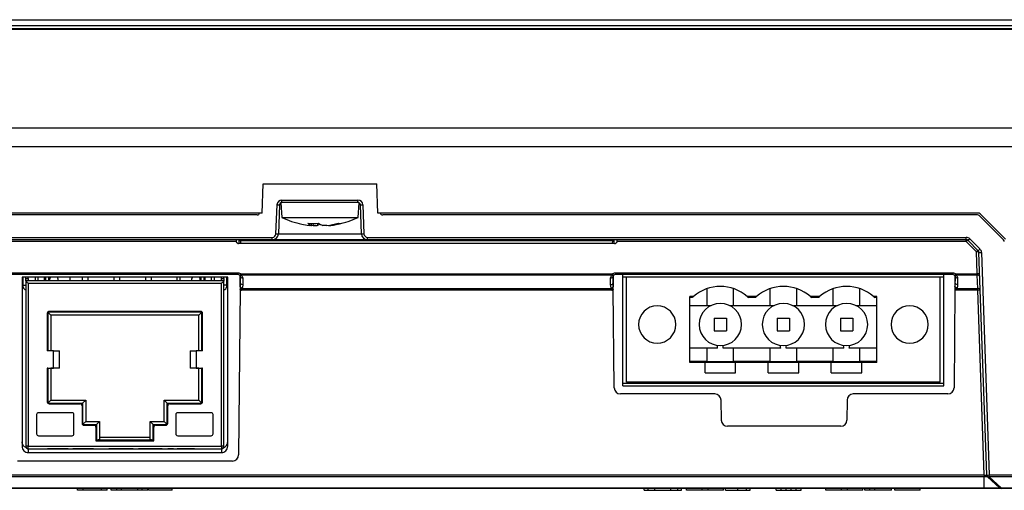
# Model space of a CAD drawing. Header units: millimetres. Extents: x 1316 to 1736, y 283 to 580.
# Tile 4 of 18: x 1446 to 1485, y 326 to 345. Entities that reach past the tile are written whole.
import ezdxf

# ---------------------------------------------------------------- set-up
doc = ezdxf.new("R2010")
doc.units = ezdxf.units.MM

msp = doc.modelspace()

# ---------------------------------------------------------------- linework, layer by layer
at = {"color": 7, "linetype": 'Continuous', "lineweight": 25}
for p, q in [((1414.229, 345.394), (1501.429, 345.394)), ((1501.429, 345.144), (1414.229, 345.144)), ((1414.075, 345.044), (1501.582, 345.044)), ((1501.582, 344.996), (1414.075, 344.996)), ((1413.937, 341.044), (1501.72, 341.044)), ((1414.079, 340.294), (1501.579, 340.294)), ((1455.504, 337.619), (1455.545, 338.794)), ((1455.545, 338.794), (1460.112, 338.794)), ((1460.153, 337.619), (1460.112, 338.794)), ((1456.255, 338.033), (1456.296, 337.444)), ((1456.3, 338.14), (1459.357, 338.14)), ((1456.3, 338.044), (1456.3, 338.14)), ((1459.357, 338.044), (1456.3, 338.044)), ((1459.357, 338.044), (1459.357, 338.14)), ((1459.362, 337.444), (1459.403, 338.033)), ((1455.504, 337.619), (1431.339, 337.619)), ((1456.06, 336.785), (1456.101, 337.947)), ((1456.201, 337.947), (1456.16, 336.785)), ((1456.261, 337.947), (1456.201, 337.947)), ((1459.457, 337.947), (1459.397, 337.947)), ((1459.498, 336.785), (1459.457, 337.947)), ((1459.557, 337.947), (1459.598, 336.785)), ((1484.319, 337.619), (1460.153, 337.619)), ((1484.389, 337.59), (1485.411, 336.568)), ((1455.305, 337.544), (1431.37, 337.544)), ((1456.296, 337.444), (1459.362, 337.444)), ((1457.493, 337.199), (1457.478, 337.122)), ((1457.484, 337.119), (1457.501, 337.199)), ((1457.546, 337.198), (1457.552, 337.122)), ((1457.734, 337.203), (1457.718, 337.122)), ((1484.287, 337.544), (1460.353, 337.544)), ((1485.337, 336.535), (1484.358, 337.515)), ((1456.16, 336.785), (1459.498, 336.785)), ((1458.171, 337.13), (1458.174, 337.119)), ((1458.261, 337.143), (1458.262, 337.122)), ((1431.82, 336.64), (1455.91, 336.64)), ((1455.91, 336.544), (1431.82, 336.544)), ((1454.456, 336.47), (1431.82, 336.47)), ((1454.453, 336.544), (1454.453, 336.493)), ((1469.685, 336.394), (1454.553, 336.394)), ((1454.58, 336.544), (1454.58, 336.519)), ((1454.581, 336.394), (1454.58, 336.519)), ((1454.63, 336.507), (1454.629, 336.544)), ((1469.608, 336.507), (1454.63, 336.507)), ((1454.63, 336.507), (1454.631, 336.394)), ((1455.91, 336.544), (1455.91, 336.64)), ((1459.748, 336.544), (1455.91, 336.544)), ((1459.748, 336.64), (1483.837, 336.64)), ((1459.748, 336.544), (1459.748, 336.64)), ((1483.837, 336.544), (1459.748, 336.544)), ((1469.607, 336.394), (1469.608, 336.507)), ((1469.608, 336.507), (1469.608, 336.544)), ((1469.658, 336.519), (1469.657, 336.394)), ((1469.658, 336.519), (1469.658, 336.544)), ((1483.837, 336.47), (1469.782, 336.47)), ((1469.785, 336.493), (1469.785, 336.544)), ((1483.837, 336.544), (1483.837, 336.64)), ((1483.837, 336.47), (1483.837, 336.544)), ((1484.247, 336.061), (1483.837, 336.47)), ((1484.317, 336.105), (1483.908, 336.515)), ((1483.979, 336.582), (1484.388, 336.173)), ((1484.278, 335.17), (1484.247, 336.061)), ((1484.659, 327.085), (1484.347, 336.038)), ((1484.446, 336.038), (1484.759, 327.085)), ((1445.429, 335.218), (1454.528, 335.218)), ((1454.528, 335.218), (1454.528, 335.144)), ((1469.719, 335.218), (1483.293, 335.218)), ((1469.719, 335.218), (1469.719, 335.144)), ((1483.293, 335.218), (1483.293, 335.144)), ((1454.528, 335.144), (1445.429, 335.144)), ((1445.841, 335.037), (1445.841, 328.239)), ((1454.116, 335.037), (1445.841, 335.037)), ((1445.891, 334.722), (1445.891, 335.037)), ((1445.991, 334.987), (1445.991, 335.037)), ((1445.991, 334.987), (1446.091, 334.987)), ((1445.991, 334.887), (1445.991, 334.987)), ((1453.966, 334.887), (1445.991, 334.887)), ((1445.991, 334.887), (1445.991, 328.237)), ((1446.091, 334.987), (1446.091, 335.037)), ((1446.091, 334.987), (1446.091, 334.887)), ((1446.371, 335.037), (1446.371, 334.887)), ((1446.491, 334.887), (1446.491, 335.037)), ((1446.741, 334.887), (1446.741, 335.037)), ((1446.794, 334.887), (1446.794, 335.037)), ((1446.917, 334.887), (1446.917, 335.037)), ((1446.946, 334.962), (1446.946, 334.887)), ((1447.271, 335.029), (1447.271, 335.037)), ((1447.296, 334.887), (1447.296, 334.962)), ((1447.771, 334.887), (1447.771, 335.037)), ((1448.279, 334.887), (1448.279, 335.037)), ((1448.504, 334.887), (1448.504, 335.037)), ((1449.549, 334.887), (1449.549, 335.037)), ((1449.774, 334.887), (1449.774, 335.037)), ((1450.819, 334.887), (1450.819, 335.037)), ((1451.044, 334.887), (1451.044, 335.037)), ((1452.089, 334.887), (1452.089, 335.037)), ((1452.186, 335.037), (1452.186, 334.887)), ((1452.661, 334.962), (1452.661, 334.887)), ((1452.686, 335.037), (1452.686, 335.029)), ((1453.011, 334.887), (1453.011, 334.962)), ((1453.041, 335.037), (1453.041, 334.887)), ((1453.163, 334.887), (1453.163, 335.037)), ((1453.216, 334.887), (1453.216, 335.037)), ((1453.466, 334.887), (1453.466, 335.037)), ((1453.586, 334.887), (1453.586, 335.037)), ((1453.866, 334.987), (1453.866, 335.037)), ((1453.866, 334.887), (1453.866, 334.987)), ((1453.866, 334.987), (1453.966, 334.987)), ((1453.966, 334.987), (1453.966, 335.037)), ((1453.966, 334.987), (1453.966, 334.887)), ((1453.966, 328.237), (1453.966, 334.887)), ((1454.066, 335.037), (1454.066, 334.722)), ((1454.116, 328.239), (1454.116, 335.037)), ((1454.595, 335.118), (1454.592, 335.121)), ((1454.619, 335.116), (1454.615, 334.655)), ((1454.624, 334.806), (1454.623, 335.079)), ((1454.658, 335.17), (1469.59, 335.17)), ((1454.658, 335.125), (1454.658, 335.17)), ((1469.59, 335.125), (1454.658, 335.125)), ((1454.723, 335.009), (1454.724, 334.736)), ((1469.524, 334.736), (1469.525, 335.009)), ((1469.59, 335.125), (1469.59, 335.17)), ((1469.625, 335.079), (1469.624, 334.806)), ((1469.633, 334.655), (1469.629, 335.116)), ((1469.655, 335.12), (1469.656, 335.121)), ((1483.293, 335.144), (1469.719, 335.144)), ((1470.019, 330.673), (1470.019, 335.144)), ((1470.169, 335.037), (1470.019, 335.037)), ((1482.789, 335.037), (1470.169, 335.037)), ((1470.169, 330.822), (1470.169, 335.037)), ((1482.789, 330.822), (1482.789, 335.037)), ((1482.939, 335.037), (1482.789, 335.037)), ((1482.939, 330.673), (1482.939, 335.144)), ((1483.36, 335.118), (1483.357, 335.121)), ((1483.384, 335.075), (1483.38, 334.655)), ((1483.389, 334.806), (1483.388, 335.079)), ((1483.423, 335.17), (1484.278, 335.17)), ((1483.423, 335.125), (1483.423, 335.17)), ((1484.281, 335.125), (1483.423, 335.125)), ((1483.488, 335.009), (1483.489, 334.736)), ((1484.281, 335.125), (1484.278, 335.17)), ((1484.3, 334.58), (1484.281, 335.125)), ((1445.891, 334.637), (1445.891, 334.722)), ((1445.891, 334.722), (1445.991, 334.722)), ((1446.091, 334.787), (1446.091, 328.237)), ((1453.866, 334.787), (1446.091, 334.787)), ((1453.866, 328.237), (1453.866, 334.787)), ((1454.066, 334.722), (1453.966, 334.722)), ((1454.066, 334.722), (1454.066, 334.637)), ((1454.614, 334.552), (1454.556, 327.892)), ((1454.615, 334.626), (1454.614, 334.552)), ((1454.615, 334.655), (1454.615, 334.626)), ((1469.579, 334.512), (1454.669, 334.512)), ((1454.683, 334.58), (1469.565, 334.58)), ((1469.633, 334.626), (1469.633, 334.655)), ((1469.634, 334.552), (1469.633, 334.626)), ((1469.668, 330.592), (1469.634, 334.552)), ((1473.405, 333.887), (1473.405, 334.58)), ((1474.473, 333.887), (1474.473, 334.58)), ((1475.945, 333.887), (1475.945, 334.58)), ((1477.013, 333.887), (1477.013, 334.58)), ((1478.485, 333.887), (1478.485, 334.58)), ((1479.553, 333.887), (1479.553, 334.58)), ((1483.379, 334.552), (1483.345, 330.592)), ((1483.38, 334.626), (1483.379, 334.552)), ((1483.38, 334.655), (1483.38, 334.626)), ((1484.3, 334.512), (1483.434, 334.512)), ((1483.448, 334.58), (1484.3, 334.58)), ((1484.3, 334.512), (1484.3, 334.58)), ((1484.559, 327.086), (1484.3, 334.512)), ((1472.854, 334.262), (1472.719, 334.262)), ((1472.719, 331.606), (1472.719, 334.262)), ((1472.808, 334.22), (1472.719, 334.22)), ((1475.209, 334.262), (1475.023, 334.262)), ((1475.209, 334.22), (1475.07, 334.22)), ((1475.394, 334.262), (1475.209, 334.262)), ((1475.348, 334.22), (1475.209, 334.22)), ((1477.749, 334.262), (1477.563, 334.262)), ((1477.749, 334.22), (1477.61, 334.22)), ((1477.934, 334.262), (1477.749, 334.262)), ((1477.888, 334.22), (1477.749, 334.22)), ((1480.239, 334.262), (1480.103, 334.262)), ((1480.239, 334.22), (1480.15, 334.22)), ((1480.239, 331.606), (1480.239, 334.262)), ((1453.079, 333.637), (1446.879, 333.637)), ((1446.879, 333.637), (1446.879, 332.072)), ((1446.879, 333.637), (1447.004, 333.512)), ((1453.029, 333.662), (1446.929, 333.662)), ((1453.079, 333.637), (1452.954, 333.512)), ((1453.079, 332.072), (1453.079, 333.637)), ((1473.539, 333.887), (1472.719, 333.887)), ((1475.209, 333.887), (1474.339, 333.887)), ((1476.079, 333.887), (1475.209, 333.887)), ((1477.749, 333.887), (1476.879, 333.887)), ((1478.619, 333.887), (1477.749, 333.887)), ((1480.239, 333.887), (1479.419, 333.887)), ((1446.854, 333.587), (1446.854, 332.072)), ((1447.004, 333.512), (1447.004, 332.072)), ((1452.954, 333.512), (1447.004, 333.512)), ((1452.954, 333.512), (1447.004, 333.512)), ((1452.954, 332.072), (1452.954, 333.512)), ((1453.104, 332.072), (1453.104, 333.587)), ((1473.689, 333.387), (1473.689, 332.887)), ((1473.689, 333.387), (1474.189, 333.387)), ((1474.189, 333.387), (1474.189, 332.887)), ((1476.229, 333.387), (1476.229, 332.887)), ((1476.229, 333.387), (1476.729, 333.387)), ((1476.729, 333.387), (1476.729, 332.887)), ((1478.769, 333.387), (1478.769, 332.887)), ((1478.769, 333.387), (1479.269, 333.387)), ((1479.269, 333.387), (1479.269, 332.887)), ((1473.689, 332.887), (1474.189, 332.887)), ((1476.229, 332.887), (1476.729, 332.887)), ((1478.769, 332.887), (1479.269, 332.887)), ((1447.104, 332.072), (1446.854, 332.072)), ((1447.104, 331.377), (1447.104, 332.072)), ((1447.104, 332.072), (1447.354, 332.072)), ((1447.354, 331.377), (1447.354, 332.072)), ((1452.604, 332.072), (1452.604, 331.377)), ((1452.604, 332.072), (1452.854, 332.072)), ((1452.854, 332.072), (1452.854, 331.377)), ((1453.104, 332.072), (1452.854, 332.072)), ((1473.831, 332.187), (1472.719, 332.187)), ((1473.405, 331.648), (1473.405, 332.187)), ((1475.209, 332.187), (1474.047, 332.187)), ((1474.473, 331.648), (1474.473, 332.187)), ((1476.371, 332.187), (1475.209, 332.187)), ((1475.945, 331.648), (1475.945, 332.187)), ((1477.749, 332.187), (1476.587, 332.187)), ((1477.013, 331.648), (1477.013, 332.187)), ((1478.911, 332.187), (1477.749, 332.187)), ((1478.485, 331.648), (1478.485, 332.187)), ((1480.239, 332.187), (1479.127, 332.187)), ((1479.553, 331.648), (1479.553, 332.187)), ((1473.405, 331.648), (1472.719, 331.648)), ((1475.209, 331.648), (1474.473, 331.648)), ((1475.945, 331.648), (1475.209, 331.648)), ((1477.749, 331.648), (1477.013, 331.648)), ((1478.485, 331.648), (1477.749, 331.648)), ((1480.239, 331.648), (1479.553, 331.648)), ((1446.854, 331.377), (1447.104, 331.377)), ((1446.854, 331.377), (1446.854, 330.022)), ((1446.879, 331.377), (1446.854, 331.377)), ((1446.879, 331.377), (1447.004, 331.377)), ((1446.879, 331.377), (1446.879, 329.972)), ((1447.004, 331.377), (1447.004, 331.377)), ((1447.354, 331.377), (1447.004, 331.377)), ((1447.004, 331.377), (1447.004, 330.097)), ((1447.354, 331.377), (1447.104, 331.377)), ((1447.354, 331.377), (1447.354, 331.377)), ((1452.954, 331.377), (1452.604, 331.377)), ((1452.604, 331.377), (1452.604, 331.377)), ((1452.854, 331.377), (1452.604, 331.377)), ((1452.854, 331.377), (1453.104, 331.377)), ((1452.954, 331.377), (1453.079, 331.377)), ((1452.954, 331.377), (1452.954, 331.377)), ((1452.954, 330.097), (1452.954, 331.377)), ((1453.104, 331.377), (1453.079, 331.377)), ((1453.079, 329.972), (1453.079, 331.377)), ((1453.104, 330.022), (1453.104, 331.377)), ((1473.323, 331.606), (1472.719, 331.606)), ((1473.323, 331.197), (1473.323, 331.606)), ((1474.555, 331.606), (1473.323, 331.606)), ((1475.209, 331.606), (1474.555, 331.606)), ((1474.555, 331.197), (1474.555, 331.606)), ((1475.863, 331.606), (1475.209, 331.606)), ((1475.863, 331.197), (1475.863, 331.606)), ((1477.095, 331.606), (1475.863, 331.606)), ((1477.749, 331.606), (1477.095, 331.606)), ((1477.095, 331.197), (1477.095, 331.606)), ((1478.403, 331.606), (1477.749, 331.606)), ((1478.403, 331.197), (1478.403, 331.606)), ((1479.635, 331.606), (1478.403, 331.606)), ((1480.239, 331.606), (1479.635, 331.606)), ((1479.635, 331.197), (1479.635, 331.606)), ((1473.323, 331.197), (1474.555, 331.197)), ((1475.863, 331.197), (1477.095, 331.197)), ((1478.403, 331.197), (1479.635, 331.197)), ((1470.019, 330.774), (1482.939, 330.774)), ((1470.019, 330.673), (1482.939, 330.673)), ((1482.789, 330.822), (1470.169, 330.822)), ((1446.879, 329.972), (1447.004, 330.097)), ((1447.004, 330.097), (1448.404, 330.097)), ((1448.279, 329.972), (1448.404, 330.097)), ((1448.404, 330.097), (1448.404, 329.237)), ((1451.554, 329.237), (1451.554, 330.097)), ((1451.679, 329.972), (1451.554, 330.097)), ((1451.554, 330.097), (1452.954, 330.097)), ((1453.079, 329.972), (1452.954, 330.097)), ((1473.722, 330.344), (1469.918, 330.344)), ((1473.98, 329.292), (1473.972, 330.096)), ((1479.04, 330.096), (1479.033, 329.292)), ((1483.095, 330.344), (1479.29, 330.344)), ((1446.879, 329.972), (1448.279, 329.972)), ((1446.929, 329.947), (1448.179, 329.947)), ((1448.254, 329.872), (1448.254, 329.162)), ((1448.279, 329.972), (1448.279, 329.112)), ((1451.679, 329.112), (1451.679, 329.972)), ((1451.679, 329.972), (1453.079, 329.972)), ((1451.704, 329.162), (1451.704, 329.872)), ((1451.779, 329.947), (1453.029, 329.947)), ((1446.429, 329.512), (1446.429, 328.737)), ((1447.854, 329.587), (1446.504, 329.587)), ((1447.929, 328.737), (1447.929, 329.512)), ((1452.029, 329.512), (1452.029, 328.737)), ((1453.454, 329.587), (1452.104, 329.587)), ((1453.529, 328.737), (1453.529, 329.512)), ((1448.279, 329.112), (1448.404, 329.237)), ((1448.279, 329.112), (1448.839, 329.112)), ((1448.329, 329.087), (1448.739, 329.087)), ((1448.404, 329.237), (1448.964, 329.237)), ((1448.814, 329.012), (1448.814, 328.462)), ((1448.839, 329.112), (1448.964, 329.237)), ((1448.839, 329.112), (1448.839, 328.487)), ((1448.964, 329.237), (1448.964, 328.511)), ((1450.994, 328.511), (1450.994, 329.237)), ((1451.119, 329.112), (1450.994, 329.237)), ((1450.994, 329.237), (1451.554, 329.237)), ((1451.119, 328.487), (1451.119, 329.112)), ((1451.119, 329.112), (1451.679, 329.112)), ((1451.144, 328.462), (1451.144, 329.012)), ((1451.219, 329.087), (1451.629, 329.087)), ((1451.679, 329.112), (1451.554, 329.237)), ((1478.783, 329.044), (1474.229, 329.044)), ((1446.504, 328.662), (1447.854, 328.662)), ((1448.814, 328.462), (1451.144, 328.462)), ((1448.964, 328.511), (1448.839, 328.487)), ((1451.119, 328.487), (1448.839, 328.487)), ((1448.964, 328.612), (1450.994, 328.612)), ((1451.119, 328.487), (1450.994, 328.511)), ((1452.104, 328.662), (1453.454, 328.662)), ((1446.091, 328.237), (1445.991, 328.237)), ((1445.991, 328.237), (1445.991, 328.237)), ((1446.091, 328.237), (1453.866, 328.237)), ((1446.091, 328.137), (1446.091, 328.237)), ((1446.091, 328.137), (1453.866, 328.137)), ((1446.091, 328.137), (1446.091, 328.137)), ((1446.091, 328.137), (1446.869, 328.137)), ((1446.091, 328.137), (1446.091, 327.989)), ((1447.464, 328.137), (1447.289, 328.137)), ((1447.319, 328.133), (1447.464, 328.133)), ((1447.464, 328.133), (1447.464, 328.139)), ((1447.703, 328.137), (1447.464, 328.137)), ((1447.464, 328.137), (1447.464, 328.137)), ((1447.703, 328.137), (1447.885, 328.137)), ((1447.703, 328.137), (1447.703, 328.137)), ((1448.481, 328.137), (1448.305, 328.137)), ((1448.335, 328.133), (1448.481, 328.133)), ((1448.481, 328.133), (1448.481, 328.139)), ((1448.72, 328.137), (1448.481, 328.137)), ((1448.481, 328.137), (1448.481, 328.137)), ((1448.72, 328.137), (1449.633, 328.137)), ((1448.72, 328.137), (1448.72, 328.137)), ((1448.877, 328.137), (1449.291, 328.137)), ((1449.65, 328.137), (1449.335, 328.137)), ((1449.335, 328.137), (1449.821, 328.137)), ((1449.821, 328.137), (1449.633, 328.137)), ((1450.069, 328.137), (1449.65, 328.137)), ((1449.897, 328.137), (1450.069, 328.137)), ((1450.308, 328.137), (1450.069, 328.137)), ((1450.069, 328.137), (1450.069, 328.137)), ((1450.308, 328.137), (1450.527, 328.137)), ((1450.308, 328.137), (1450.308, 328.137)), ((1450.852, 328.137), (1450.527, 328.137)), ((1450.527, 328.137), (1450.527, 328.137)), ((1451.205, 328.137), (1450.852, 328.137)), ((1450.852, 328.137), (1451.04, 328.137)), ((1451.268, 328.137), (1451.281, 328.137)), ((1451.484, 328.137), (1451.281, 328.137)), ((1451.281, 328.137), (1451.281, 328.137)), ((1451.484, 328.137), (1451.703, 328.137)), ((1451.484, 328.137), (1451.484, 328.137)), ((1451.942, 328.137), (1451.703, 328.137)), ((1451.703, 328.137), (1451.703, 328.137)), ((1451.942, 328.137), (1452.54, 328.137)), ((1451.942, 328.137), (1451.942, 328.137)), ((1452.779, 328.137), (1452.083, 328.137)), ((1452.083, 328.137), (1452.54, 328.137)), ((1452.54, 328.137), (1452.54, 328.137)), ((1452.779, 328.137), (1453.866, 328.137)), ((1452.779, 328.137), (1452.779, 328.137)), ((1453.966, 328.237), (1453.866, 328.237)), ((1453.866, 328.237), (1453.866, 328.137)), ((1453.866, 328.137), (1453.866, 328.137)), ((1453.866, 328.137), (1453.866, 327.989)), ((1453.966, 328.237), (1453.966, 328.237)), ((1446.091, 327.989), (1453.866, 327.989)), ((1454.306, 327.644), (1445.652, 327.644)), ((1484.561, 327.015), (1431.097, 327.015)), ((1431.098, 327.085), (1484.56, 327.085)), ((1484.56, 327.085), (1484.559, 327.086)), ((1484.561, 326.571), (1484.561, 327.015)), ((1485.168, 326.571), (1484.691, 327.015)), ((1484.759, 327.085), (1498.688, 327.085)), ((1484.759, 327.015), (1484.759, 327.085)), ((1498.688, 327.015), (1484.759, 327.015)), ((1484.759, 327.015), (1485.236, 326.571)), ((1431.097, 326.571), (1484.561, 326.571)), ((1484.561, 326.544), (1431.097, 326.544)), ((1448.071, 326.469), (1448.071, 326.544)), ((1448.302, 326.469), (1448.071, 326.469)), ((1448.302, 326.469), (1448.302, 326.544)), ((1449.045, 326.469), (1448.302, 326.469)), ((1449.045, 326.469), (1449.045, 326.544)), ((1449.264, 326.469), (1449.045, 326.469)), ((1449.264, 326.469), (1449.264, 326.544)), ((1449.429, 326.469), (1449.429, 326.544)), ((1449.661, 326.469), (1449.429, 326.469)), ((1449.661, 326.469), (1449.661, 326.544)), ((1449.837, 326.469), (1449.661, 326.469)), ((1449.837, 326.469), (1449.837, 326.544)), ((1450.498, 326.469), (1449.837, 326.469)), ((1450.498, 326.469), (1450.498, 326.544)), ((1450.674, 326.469), (1450.498, 326.469)), ((1450.674, 326.469), (1450.674, 326.544)), ((1450.906, 326.469), (1450.674, 326.469)), ((1450.906, 326.469), (1450.906, 326.544)), ((1450.933, 326.469), (1450.933, 326.544)), ((1451.887, 326.469), (1450.933, 326.469)), ((1451.887, 326.469), (1451.887, 326.544)), ((1470.879, 326.469), (1470.879, 326.544)), ((1470.879, 326.469), (1471.029, 326.469)), ((1471.029, 326.469), (1471.029, 326.544)), ((1471.029, 326.469), (1471.304, 326.469)), ((1471.304, 326.469), (1471.304, 326.544)), ((1471.304, 326.469), (1471.954, 326.469)), ((1471.954, 326.469), (1471.954, 326.544)), ((1471.954, 326.469), (1472.229, 326.469)), ((1472.229, 326.469), (1472.229, 326.544)), ((1472.229, 326.469), (1472.379, 326.469)), ((1472.379, 326.469), (1472.379, 326.544)), ((1472.584, 326.469), (1472.584, 326.544)), ((1473.209, 326.469), (1472.584, 326.469)), ((1473.209, 326.469), (1473.209, 326.544)), ((1473.446, 326.469), (1473.209, 326.469)), ((1473.446, 326.469), (1473.446, 326.544)), ((1474.071, 326.469), (1473.446, 326.469)), ((1474.071, 326.469), (1474.071, 326.544)), ((1474.152, 326.469), (1474.152, 326.544)), ((1474.649, 326.469), (1474.649, 326.544)), ((1474.995, 326.469), (1474.995, 326.544)), ((1475.145, 326.469), (1475.145, 326.544)), ((1476.186, 326.469), (1476.186, 326.544)), ((1476.186, 326.469), (1476.386, 326.469)), ((1476.386, 326.469), (1476.386, 326.544)), ((1476.386, 326.469), (1476.586, 326.469)), ((1476.586, 326.469), (1476.586, 326.544)), ((1476.586, 326.469), (1476.786, 326.469)), ((1476.786, 326.469), (1476.786, 326.544)), ((1476.786, 326.469), (1476.986, 326.469)), ((1476.986, 326.469), (1476.986, 326.544)), ((1476.986, 326.469), (1477.186, 326.469)), ((1477.186, 326.469), (1477.186, 326.544)), ((1478.187, 326.469), (1478.187, 326.544)), ((1478.813, 326.469), (1478.187, 326.469)), ((1478.813, 326.469), (1478.813, 326.544)), ((1479.05, 326.469), (1478.813, 326.469)), ((1479.05, 326.469), (1479.05, 326.544)), ((1479.675, 326.469), (1479.05, 326.469)), ((1479.675, 326.469), (1479.675, 326.544)), ((1479.756, 326.469), (1479.756, 326.544)), ((1479.954, 326.469), (1479.756, 326.469)), ((1479.954, 326.469), (1479.954, 326.544)), ((1480.153, 326.469), (1479.954, 326.469)), ((1480.153, 326.469), (1480.153, 326.544)), ((1480.829, 326.469), (1480.153, 326.469)), ((1480.829, 326.469), (1480.829, 326.544)), ((1480.968, 326.469), (1480.968, 326.544)), ((1481.981, 326.469), (1480.968, 326.469)), ((1481.981, 326.469), (1481.981, 326.544)), ((1485.236, 326.571), (1498.688, 326.571)), ((1485.236, 326.544), (1485.236, 326.571)), ((1498.688, 326.544), (1485.236, 326.544))]:
    msp.add_line(p, q, dxfattribs=at)
at = {"color": 7, "linetype": 'Continuous', "lineweight": 25, "flags": 128}
msp.add_lwpolyline([(1457.489, 337.13), (1457.494, 337.129), (1457.552, 337.122)], dxfattribs=at)
at = {"color": 7, "linetype": 'Continuous', "lineweight": 25}
for centre, radius, start, end in [((1456.3, 337.94), 0.2, 90, 178), ((1456.3, 337.944), 0.1, 90, 178), ((1459.357, 337.94), 0.2, 2, 90), ((1459.357, 337.944), 0.1, 2, 90), ((1455.305, 337.644), 0.1, 270, 345.5225), ((1456.151, 338.664), 0.719, 266.0129, 273.9871), ((1459.507, 338.664), 0.719, 266.0129, 273.9871), ((1460.353, 337.644), 0.1, 194.4775, 270), ((1484.319, 337.519), 0.1, 45, 90), ((1457.829, 340.626), 3.532, 244.2791, 258.0631), ((1457.742, 340.219), 3.116, 258.0694, 263.6088), ((1457.557, 340.438), 3.24, 266.2061, 273.7939), ((1457.615, 337.499), 0.401, 227.0599, 249.9277), ((1457.535, 337.7), 0.606, 287.5975, 299.0665), ((1458.145, 337.752), 0.662, 235.6437, 251.9999), ((1457.738, 340.441), 3.339, 276.3251, 284.3012), ((1457.917, 340.208), 3.105, 276.3832, 284.7549), ((1457.829, 340.626), 3.532, 281.9369, 295.7209), ((1458.635, 337.571), 0.373, 258.8091, 281.1909), ((1484.287, 337.444), 0.1, 45, 90), ((1455.91, 336.79), 0.15, 270, 358), ((1455.91, 336.794), 0.25, 270, 358), ((1456.11, 337.502), 0.719, 266.0129, 273.9871), ((1459.548, 337.502), 0.719, 266.0129, 273.9871), ((1459.748, 336.794), 0.25, 182, 270), ((1459.748, 336.79), 0.15, 182, 270), ((1454.553, 336.494), 0.1, 193.9563, 270), ((1454.618, 336.565), 0.059, 230.0702, 281.8463), ((1469.62, 336.565), 0.059, 258.1537, 309.9298), ((1469.685, 336.494), 0.1, 270, 346.0437), ((1483.837, 336.44), 0.2, 45, 90), ((1483.837, 336.444), 0.1, 45, 90), ((1483.932, 336.399), 0.118, 101.5631, 143.1842), ((1483.268, 337.259), 0.981, 310.7015, 316.3997), ((1485.267, 336.465), 0.1, 2, 45), ((1484.341, 335.99), 0.118, 101.5631, 143.1842), ((1484.274, 335.946), 0.117, 51.4667, 103.2755), ((1483.677, 336.849), 0.981, 310.7015, 316.3997), ((1484.247, 336.035), 0.1, 2, 45), ((1484.397, 336.755), 0.719, 266.0129, 273.9871), ((1484.247, 336.031), 0.2, 2, 45), ((1447.046, 334.962), 0.1, 131.4088, 180), ((1447.196, 334.962), 0.1, 0, 48.5912), ((1452.761, 334.962), 0.1, 131.4088, 180), ((1452.911, 334.962), 0.1, 0, 48.5912), ((1454.569, 335.222), 0.103, 282.9933, 329.8809), ((1454.622, 335.166), 0.0552, 241.37, 311.389), ((1454.71, 335.097), 0.0892, 191.5942, 278.1438), ((1469.538, 335.097), 0.0892, 261.8562, 348.4058), ((1469.689, 335.232), 0.117, 212.0882, 253.2848), ((1469.626, 335.166), 0.0552, 228.611, 298.63), ((1469.59, 335.196), 0.1, 308.9742, 310.8075), ((1483.334, 335.222), 0.103, 282.9933, 329.8809), ((1483.387, 335.166), 0.0552, 241.37, 311.389), ((1483.475, 335.097), 0.0892, 191.5942, 278.1438), ((1484.305, 335.056), 0.117, 51.4667, 103.2755), ((1484.295, 335.038), 0.0884, 13.1548, 98.9943), ((1445.991, 334.637), 0.1, 180, 270), ((1445.991, 334.637), 0.1, 180, 270), ((1453.966, 334.637), 0.1, 270, 0), ((1453.966, 334.637), 0.1, 270, 0), ((1473.939, 333.019), 1.65, 48.9064, 131.0936), ((1476.479, 333.019), 1.65, 48.9064, 131.0936), ((1479.019, 333.019), 1.65, 48.9064, 131.0936), ((1484.314, 334.492), 0.0884, 13.1548, 98.9943), ((1484.35, 333.795), 0.719, 86.0129, 93.9871), ((1446.929, 333.587), 0.075, 90, 180), ((1446.929, 333.587), 0.075, 90, 180), ((1453.029, 333.587), 0.075, 0, 90), ((1453.029, 333.587), 0.075, 0, 90), ((1471.399, 333.137), 0.75, 0, 180), ((1473.939, 333.137), 0.85, 0, 180), ((1476.479, 333.137), 0.85, 0, 180), ((1479.019, 333.137), 0.85, 0, 180), ((1481.559, 333.137), 0.75, 0, 180), ((1471.399, 333.137), 0.75, 180, 0), ((1473.939, 333.137), 0.85, 180, 0), ((1476.479, 333.137), 0.85, 180, 0), ((1479.019, 333.137), 0.85, 180, 0), ((1481.559, 333.137), 0.75, 180, 0), ((1473.939, 367.109), 35.465, 269.1374, 270.8626), ((1476.479, 367.109), 35.465, 269.1374, 270.8626), ((1479.019, 367.109), 35.465, 269.1374, 270.8626), ((1469.918, 330.594), 0.25, 180.5, 270), ((1483.095, 330.594), 0.25, 270, 359.5), ((1473.722, 330.094), 0.25, 0.5, 90), ((1479.29, 330.094), 0.25, 90, 179.5), ((1446.929, 330.022), 0.075, 180, 270), ((1448.179, 329.872), 0.075, 0, 90), ((1451.779, 329.872), 0.075, 90, 180), ((1453.029, 330.022), 0.075, 270, 0), ((1446.504, 329.512), 0.075, 90, 180), ((1446.504, 329.512), 0.075, 90, 180), ((1447.854, 329.512), 0.075, 0, 90), ((1447.854, 329.512), 0.075, 0, 90), ((1452.104, 329.512), 0.075, 90, 180), ((1452.104, 329.512), 0.075, 90, 180), ((1453.454, 329.512), 0.075, 0, 90), ((1453.454, 329.512), 0.075, 0, 90), ((1474.229, 329.294), 0.25, 180.5, 270), ((1478.783, 329.294), 0.25, 270, 359.5), ((1448.329, 329.162), 0.075, 180, 270), ((1448.739, 329.012), 0.075, 0, 90), ((1451.219, 329.012), 0.075, 90, 180), ((1451.629, 329.162), 0.075, 270, 0), ((1446.504, 328.737), 0.075, 180, 270), ((1447.854, 328.737), 0.075, 270, 0), ((1452.104, 328.737), 0.075, 180, 270), ((1453.454, 328.737), 0.075, 270, 0), ((1446.091, 328.237), 0.1, 180, 270), ((1446.091, 328.237), 0.1, 180, 211.8176), ((1453.866, 328.237), 0.1, 270, 0), ((1453.866, 328.237), 0.1, 328.1824, 0), ((1454.306, 327.894), 0.25, 270, 359.5), ((1484.709, 327.802), 0.719, 266.0129, 273.9871), ((1484.759, 327.088), 0.1, 182, 227), ((1484.725, 327.066), 0.0608, 235.8749, 304.1251), ((1485.202, 326.621), 0.0608, 235.8749, 304.1251), ((1485.236, 326.644), 0.1, 227, 270)]:
    msp.add_arc(centre, radius, start, end, dxfattribs=at)
for points, knots in [([(1457.478, 337.122), (1457.488, 337.119), (1457.485, 337.117), (1457.455, 337.117), (1457.428, 337.119), (1457.396, 337.122)], [0, 0, 0, 0, 0.5, 0.5, 1, 1, 1, 1]), ([(1457.552, 337.122), (1457.584, 337.119), (1457.621, 337.117), (1457.682, 337.117), (1457.706, 337.119), (1457.718, 337.122)], [0, 0, 0, 0, 0.5, 0.5, 1, 1, 1, 1]), ([(1458.106, 337.122), (1458.073, 337.119), (1458.037, 337.117), (1457.976, 337.117), (1457.952, 337.119), (1457.94, 337.122)], [0, 0, 0, 0, 0.5, 0.5, 1, 1, 1, 1]), ([(1458.174, 337.119), (1458.174, 337.119), (1458.172, 337.117), (1458.181, 337.116), (1458.203, 337.117), (1458.233, 337.119), (1458.255, 337.121), (1458.262, 337.122)], [0, 0, 0, 0, 0.0144274, 0.2927154, 0.5688204, 0.8442662, 1, 1, 1, 1]), ([(1445.991, 334.887), (1445.992, 334.887), (1445.992, 334.887), (1445.997, 334.882), (1446.004, 334.875), (1446.014, 334.864), (1446.03, 334.848), (1446.056, 334.823), (1446.078, 334.801), (1446.091, 334.787)], [0, 0, 0, 0, 0.087107, 0.179281, 0.278654, 0.386931, 0.505437, 0.706537, 1, 1, 1, 1]), ([(1453.966, 334.887), (1453.966, 334.887), (1453.966, 334.886), (1453.961, 334.882), (1453.954, 334.875), (1453.943, 334.864), (1453.928, 334.849), (1453.902, 334.823), (1453.88, 334.8), (1453.866, 334.787)], [0, 0, 0, 0, 0.087107, 0.179281, 0.278654, 0.386931, 0.505437, 0.706537, 1, 1, 1, 1]), ([(1454.615, 334.655), (1454.615, 334.655), (1454.615, 334.655), (1454.615, 334.655), (1454.616, 334.659), (1454.616, 334.663), (1454.616, 334.666), (1454.618, 334.679), (1454.619, 334.692), (1454.62, 334.705), (1454.621, 334.722), (1454.622, 334.739), (1454.623, 334.755), (1454.623, 334.772), (1454.624, 334.789), (1454.624, 334.806), (1454.624, 334.806), (1454.624, 334.806), (1454.624, 334.806)], [-0.00000006, -0.00000006, -0.00000006, -0.00000006, 0, 0, 0, 0.0000251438, 0.0000251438, 0.0000251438, 0.0001134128, 0.0001134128, 0.0001134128, 0.0002263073, 0.0002263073, 0.0002263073, 0.0003390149, 0.0003390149, 0.0003390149, 0.0003390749, 0.0003390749, 0.0003390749, 0.0003390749]), ([(1454.724, 334.736), (1454.697, 334.736), (1454.671, 334.743), (1454.634, 334.769), (1454.624, 334.788), (1454.624, 334.806)], [0, 0, 0, 0, 0.5, 0.5, 1, 1, 1, 1]), ([(1469.524, 334.736), (1469.55, 334.736), (1469.576, 334.743), (1469.613, 334.769), (1469.624, 334.788), (1469.624, 334.806)], [0, 0, 0, 0, 0.5, 0.5, 1, 1, 1, 1]), ([(1469.624, 334.806), (1469.624, 334.806), (1469.624, 334.806), (1469.624, 334.806), (1469.624, 334.79), (1469.624, 334.773), (1469.625, 334.757), (1469.625, 334.741), (1469.626, 334.725), (1469.627, 334.709), (1469.629, 334.691), (1469.63, 334.673), (1469.633, 334.655), (1469.633, 334.655), (1469.633, 334.655), (1469.633, 334.655)], [-0.00000006, -0.00000006, -0.00000006, -0.00000006, 0, 0, 0, 0.0001092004, 0.0001092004, 0.0001092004, 0.000217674, 0.000217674, 0.000217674, 0.0003389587, 0.0003389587, 0.0003389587, 0.0003390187, 0.0003390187, 0.0003390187, 0.0003390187]), ([(1483.38, 334.655), (1483.38, 334.655), (1483.38, 334.655), (1483.38, 334.655), (1483.381, 334.659), (1483.381, 334.663), (1483.381, 334.666), (1483.383, 334.679), (1483.384, 334.692), (1483.385, 334.705), (1483.386, 334.722), (1483.387, 334.739), (1483.388, 334.755), (1483.388, 334.772), (1483.389, 334.789), (1483.389, 334.806), (1483.389, 334.806), (1483.389, 334.806), (1483.389, 334.806)], [-0.00000006, -0.00000006, -0.00000006, -0.00000006, 0, 0, 0, 0.0000251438, 0.0000251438, 0.0000251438, 0.0001134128, 0.0001134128, 0.0001134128, 0.0002263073, 0.0002263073, 0.0002263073, 0.0003390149, 0.0003390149, 0.0003390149, 0.0003390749, 0.0003390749, 0.0003390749, 0.0003390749]), ([(1483.489, 334.736), (1483.462, 334.736), (1483.436, 334.743), (1483.399, 334.769), (1483.389, 334.788), (1483.389, 334.806)], [0, 0, 0, 0, 0.5, 0.5, 1, 1, 1, 1]), ([(1454.669, 334.512), (1454.663, 334.515), (1454.653, 334.52), (1454.638, 334.529), (1454.625, 334.539), (1454.618, 334.547), (1454.614, 334.552)], [0, 0, 0, 0, 0.288168, 0.502325, 0.756542, 1, 1, 1, 1]), ([(1454.683, 334.58), (1454.678, 334.576), (1454.669, 334.569), (1454.659, 334.56), (1454.653, 334.551), (1454.65, 334.541), (1454.654, 334.531), (1454.661, 334.521), (1454.666, 334.516), (1454.669, 334.512)], [0, 0, 0, 0, 0.249668, 0.388949, 0.499947, 0.621981, 0.748942, 0.854458, 1, 1, 1, 1]), ([(1454.696, 334.604), (1454.694, 334.599), (1454.69, 334.591), (1454.685, 334.583), (1454.683, 334.58)], [0, 0, 0, 0, 0.515298, 1, 1, 1, 1]), ([(1454.724, 334.736), (1454.724, 334.721), (1454.723, 334.706), (1454.721, 334.691), (1454.719, 334.677), (1454.716, 334.662), (1454.712, 334.647), (1454.709, 334.636), (1454.705, 334.624), (1454.7, 334.613), (1454.699, 334.61), (1454.697, 334.607), (1454.696, 334.604)], [0, 0, 0, 0, 0.000125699, 0.000125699, 0.000125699, 0.0002513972, 0.0002513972, 0.0002513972, 0.0003506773, 0.0003506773, 0.0003506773, 0.0003793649, 0.0003793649, 0.0003793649, 0.0003793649]), ([(1469.552, 334.604), (1469.545, 334.619), (1469.539, 334.635), (1469.535, 334.65), (1469.531, 334.664), (1469.529, 334.679), (1469.527, 334.693), (1469.525, 334.707), (1469.524, 334.721), (1469.524, 334.736)], [0.0000711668, 0.0000711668, 0.0000711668, 0.0000711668, 0.0002082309, 0.0002082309, 0.0002082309, 0.0003291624, 0.0003291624, 0.0003291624, 0.0004511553, 0.0004511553, 0.0004511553, 0.0004511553]), ([(1469.565, 334.58), (1469.563, 334.583), (1469.558, 334.591), (1469.554, 334.599), (1469.552, 334.604)], [0, 0, 0, 0, 0.4847018, 1, 1, 1, 1]), ([(1469.579, 334.512), (1469.582, 334.516), (1469.587, 334.521), (1469.594, 334.531), (1469.597, 334.541), (1469.595, 334.551), (1469.588, 334.559), (1469.579, 334.569), (1469.57, 334.576), (1469.565, 334.58)], [0, 0, 0, 0, 0.145351, 0.250828, 0.377546, 0.499214, 0.605011, 0.750017, 1, 1, 1, 1]), ([(1469.634, 334.552), (1469.63, 334.547), (1469.623, 334.539), (1469.61, 334.529), (1469.595, 334.52), (1469.585, 334.515), (1469.579, 334.512)], [0, 0, 0, 0, 0.244138, 0.499177, 0.712728, 1, 1, 1, 1]), ([(1483.434, 334.512), (1483.428, 334.515), (1483.418, 334.52), (1483.403, 334.529), (1483.39, 334.539), (1483.383, 334.547), (1483.379, 334.552)], [0, 0, 0, 0, 0.288168, 0.502325, 0.756542, 1, 1, 1, 1]), ([(1483.448, 334.58), (1483.443, 334.576), (1483.434, 334.569), (1483.424, 334.56), (1483.418, 334.551), (1483.415, 334.541), (1483.419, 334.531), (1483.426, 334.521), (1483.431, 334.516), (1483.434, 334.512)], [0, 0, 0, 0, 0.249668, 0.388949, 0.499947, 0.621981, 0.748942, 0.854458, 1, 1, 1, 1]), ([(1483.461, 334.604), (1483.459, 334.599), (1483.455, 334.591), (1483.45, 334.583), (1483.448, 334.58)], [0, 0, 0, 0, 0.5152982, 1, 1, 1, 1]), ([(1483.489, 334.736), (1483.489, 334.721), (1483.488, 334.706), (1483.486, 334.691), (1483.484, 334.677), (1483.481, 334.662), (1483.477, 334.647), (1483.474, 334.636), (1483.47, 334.624), (1483.465, 334.613), (1483.464, 334.61), (1483.462, 334.607), (1483.461, 334.604)], [0, 0, 0, 0, 0.000125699, 0.000125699, 0.000125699, 0.0002513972, 0.0002513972, 0.0002513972, 0.0003506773, 0.0003506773, 0.0003506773, 0.0003793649, 0.0003793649, 0.0003793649, 0.0003793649]), ([(1446.011, 328.183), (1445.962, 328.2), (1445.918, 328.233), (1445.858, 328.316), (1445.841, 328.368), (1445.841, 328.42)], [0, 0, 0, 0, 0.5, 0.5, 1, 1, 1, 1]), ([(1446.006, 328.185), (1446.011, 328.178), (1446.016, 328.17), (1446.03, 328.159), (1446.035, 328.155), (1446.046, 328.148), (1446.05, 328.146), (1446.059, 328.143), (1446.062, 328.142), (1446.068, 328.14), (1446.071, 328.139), (1446.075, 328.139), (1446.077, 328.138), (1446.08, 328.138), (1446.082, 328.138), (1446.084, 328.138), (1446.085, 328.138), (1446.087, 328.137), (1446.089, 328.137), (1446.091, 328.137)], [0, 0, 0, 0, 0.5, 0.5, 0.75, 0.75, 0.875, 0.875, 0.9375, 0.9375, 0.96875, 0.96875, 0.984375, 0.984375, 0.992187, 0.992187, 0.996094, 0.996094, 1, 1, 1, 1]), ([(1453.866, 328.137), (1453.869, 328.137), (1453.87, 328.137), (1453.873, 328.138), (1453.874, 328.138), (1453.876, 328.138), (1453.877, 328.138), (1453.881, 328.138), (1453.883, 328.139), (1453.887, 328.139), (1453.89, 328.14), (1453.896, 328.142), (1453.899, 328.143), (1453.908, 328.146), (1453.912, 328.148), (1453.923, 328.155), (1453.928, 328.159), (1453.942, 328.17), (1453.947, 328.178), (1453.951, 328.185)], [0, 0, 0, 0, 0.003906, 0.003906, 0.007813, 0.007813, 0.015625, 0.015625, 0.03125, 0.03125, 0.0625, 0.0625, 0.125, 0.125, 0.25, 0.25, 0.5, 0.5, 1, 1, 1, 1]), ([(1453.946, 328.183), (1453.996, 328.2), (1454.039, 328.233), (1454.1, 328.316), (1454.116, 328.368), (1454.116, 328.42)], [0, 0, 0, 0, 0.5, 0.5, 1, 1, 1, 1]), ([(1484.559, 327.086), (1484.572, 327.082), (1484.585, 327.081), (1484.61, 327.078), (1484.621, 327.077), (1484.64, 327.077), (1484.647, 327.078), (1484.657, 327.081), (1484.659, 327.082), (1484.659, 327.086)], [0, 0, 0, 0, 0.25, 0.25, 0.5, 0.5, 0.75, 0.75, 1, 1, 1, 1]), ([(1484.56, 327.085), (1484.562, 327.082), (1484.561, 327.078), (1484.561, 327.072), (1484.561, 327.069), (1484.561, 327.059), (1484.561, 327.053), (1484.561, 327.035), (1484.561, 327.024), (1484.561, 327.015)], [0, 0, 0, 0, 0.125, 0.125, 0.25, 0.25, 0.5, 0.5, 1, 1, 1, 1]), ([(1484.691, 327.015), (1484.691, 327.011), (1484.677, 327.008), (1484.628, 327.008), (1484.595, 327.011), (1484.561, 327.015)], [0, 0, 0, 0, 0.5, 0.5, 1, 1, 1, 1]), ([(1474.152, 326.469), (1474.152, 326.469), (1474.153, 326.469), (1474.155, 326.469), (1474.159, 326.469), (1474.165, 326.469), (1474.173, 326.469), (1474.182, 326.469), (1474.193, 326.469), (1474.207, 326.469), (1474.221, 326.469), (1474.237, 326.469), (1474.255, 326.469), (1474.275, 326.469), (1474.297, 326.469), (1474.32, 326.469), (1474.344, 326.469), (1474.371, 326.469), (1474.4, 326.469), (1474.43, 326.469), (1474.462, 326.469), (1474.496, 326.469), (1474.532, 326.469), (1474.569, 326.469), (1474.608, 326.469), (1474.635, 326.469), (1474.649, 326.469)], [0, 0, 0, 0, 0.062874, 0.122837, 0.179657, 0.23396, 0.285595, 0.334513, 0.380905, 0.424895, 0.466529, 0.506488, 0.545032, 0.581831, 0.617448, 0.652067, 0.68588, 0.719175, 0.752182, 0.78524, 0.818656, 0.852548, 0.887626, 0.923635, 0.961022, 1, 1, 1, 1]), ([(1474.649, 326.469), (1474.667, 326.469), (1474.702, 326.469), (1474.753, 326.469), (1474.801, 326.469), (1474.846, 326.469), (1474.888, 326.469), (1474.927, 326.469), (1474.963, 326.469), (1474.984, 326.469), (1474.995, 326.469)], [0, 0, 0, 0, 0.137903, 0.268873, 0.395178, 0.517089, 0.636743, 0.756222, 0.876628, 1, 1, 1, 1]), ([(1474.995, 326.469), (1475.007, 326.469), (1475.033, 326.469), (1475.062, 326.469), (1475.089, 326.469), (1475.109, 326.469), (1475.126, 326.469), (1475.137, 326.469), (1475.144, 326.469), (1475.145, 326.469), (1475.145, 326.469)], [0, 0, 0, 0, 0.097421, 0.200886, 0.311172, 0.429798, 0.55774, 0.694715, 0.84213, 1, 1, 1, 1]), ([(1484.561, 326.571), (1484.64, 326.571), (1484.72, 326.57), (1484.866, 326.57), (1484.934, 326.57), (1485.046, 326.57), (1485.091, 326.57), (1485.152, 326.57), (1485.168, 326.571), (1485.168, 326.571)], [0, 0, 0, 0, 0.25, 0.25, 0.5, 0.5, 0.75, 0.75, 1, 1, 1, 1]), ([(1485.236, 326.544), (1485.236, 326.544), (1485.218, 326.544), (1485.167, 326.544), (1485.147, 326.544), (1485.098, 326.544), (1485.069, 326.544), (1484.976, 326.544), (1484.901, 326.544), (1484.738, 326.544), (1484.65, 326.544), (1484.561, 326.544)], [0, 0, 0, 0, 0.25, 0.25, 0.375, 0.375, 0.5, 0.5, 0.75, 0.75, 1, 1, 1, 1])]:
    msp.add_open_spline(points, degree=3, knots=knots, dxfattribs=at)
for points in [[(1454.456, 336.47), (1454.454, 336.478), (1454.453, 336.486), (1454.453, 336.493)], [(1469.785, 336.493), (1469.785, 336.486), (1469.784, 336.478), (1469.782, 336.47)], [(1454.528, 335.218), (1454.576, 335.218), (1454.623, 335.2), (1454.658, 335.17)], [(1469.59, 335.17), (1469.625, 335.2), (1469.672, 335.218), (1469.719, 335.218)], [(1483.293, 335.218), (1483.341, 335.218), (1483.388, 335.2), (1483.423, 335.17)], [(1454.592, 335.121), (1454.575, 335.135), (1454.552, 335.144), (1454.528, 335.144)], [(1454.623, 335.079), (1454.623, 335.092), (1454.611, 335.107), (1454.592, 335.121)], [(1454.658, 335.125), (1454.697, 335.093), (1454.723, 335.052), (1454.723, 335.009)], [(1469.525, 335.009), (1469.525, 335.052), (1469.55, 335.093), (1469.59, 335.125)], [(1469.656, 335.121), (1469.637, 335.107), (1469.625, 335.092), (1469.625, 335.079)], [(1469.719, 335.144), (1469.696, 335.144), (1469.673, 335.135), (1469.656, 335.121)], [(1483.357, 335.121), (1483.34, 335.135), (1483.317, 335.144), (1483.293, 335.144)], [(1483.388, 335.079), (1483.388, 335.092), (1483.376, 335.107), (1483.357, 335.121)], [(1483.423, 335.125), (1483.462, 335.093), (1483.488, 335.052), (1483.488, 335.009)], [(1454.696, 334.604), (1454.664, 334.611), (1454.632, 334.631), (1454.615, 334.655)], [(1454.683, 334.58), (1454.657, 334.588), (1454.632, 334.606), (1454.615, 334.626)], [(1469.552, 334.604), (1469.584, 334.611), (1469.616, 334.631), (1469.633, 334.655)], [(1469.565, 334.58), (1469.591, 334.588), (1469.616, 334.606), (1469.633, 334.626)], [(1483.461, 334.604), (1483.429, 334.611), (1483.397, 334.631), (1483.38, 334.655)], [(1483.448, 334.58), (1483.422, 334.588), (1483.397, 334.606), (1483.38, 334.626)], [(1472.854, 334.262), (1472.838, 334.248), (1472.823, 334.234), (1472.808, 334.22)], [(1475.023, 334.262), (1475.04, 334.248), (1475.055, 334.234), (1475.07, 334.22)], [(1475.394, 334.262), (1475.378, 334.248), (1475.363, 334.234), (1475.348, 334.22)], [(1477.563, 334.262), (1477.58, 334.248), (1477.595, 334.234), (1477.61, 334.22)], [(1477.934, 334.262), (1477.918, 334.248), (1477.903, 334.234), (1477.888, 334.22)], [(1480.103, 334.262), (1480.12, 334.248), (1480.135, 334.234), (1480.15, 334.22)], [(1473.831, 332.187), (1473.827, 332.224), (1473.823, 332.26), (1473.819, 332.296)], [(1474.047, 332.187), (1474.051, 332.224), (1474.055, 332.26), (1474.059, 332.296)], [(1476.371, 332.187), (1476.367, 332.224), (1476.363, 332.26), (1476.359, 332.296)], [(1476.587, 332.187), (1476.591, 332.224), (1476.595, 332.26), (1476.599, 332.296)], [(1478.911, 332.187), (1478.907, 332.224), (1478.903, 332.26), (1478.899, 332.296)], [(1479.127, 332.187), (1479.131, 332.224), (1479.135, 332.26), (1479.139, 332.296)], [(1445.841, 328.239), (1445.841, 328.206), (1445.854, 328.14), (1445.91, 328.057), (1445.993, 328.002), (1446.059, 327.989), (1446.091, 327.989)], [(1446.956, 328.137), (1446.894, 328.137), (1446.862, 328.137), (1446.862, 328.137)], [(1446.862, 328.137), (1446.862, 328.137), (1446.864, 328.137), (1446.869, 328.137)], [(1447.289, 328.137), (1447.13, 328.137), (1447.019, 328.137), (1446.956, 328.137)], [(1447.107, 328.137), (1447.107, 328.137), (1447.178, 328.137), (1447.319, 328.137)], [(1447.973, 328.137), (1447.91, 328.137), (1447.879, 328.137), (1447.879, 328.137)], [(1447.879, 328.137), (1447.879, 328.137), (1447.881, 328.137), (1447.885, 328.137)], [(1448.305, 328.137), (1448.147, 328.137), (1448.036, 328.137), (1447.973, 328.137)], [(1448.123, 328.137), (1448.123, 328.137), (1448.194, 328.137), (1448.335, 328.137)], [(1450.73, 328.137), (1450.803, 328.137), (1450.861, 328.137), (1450.904, 328.137)], [(1451.268, 328.137), (1451.25, 328.137), (1451.229, 328.137), (1451.205, 328.137)], [(1453.866, 327.989), (1453.899, 327.989), (1453.965, 328.002), (1454.048, 328.057), (1454.103, 328.14), (1454.116, 328.206), (1454.116, 328.239)], [(1484.561, 326.544), (1484.561, 326.544), (1484.561, 326.554), (1484.561, 326.571)]]:
    msp.add_open_spline(points, degree=3, dxfattribs=at)

doc.saveas('drawing.dxf')
